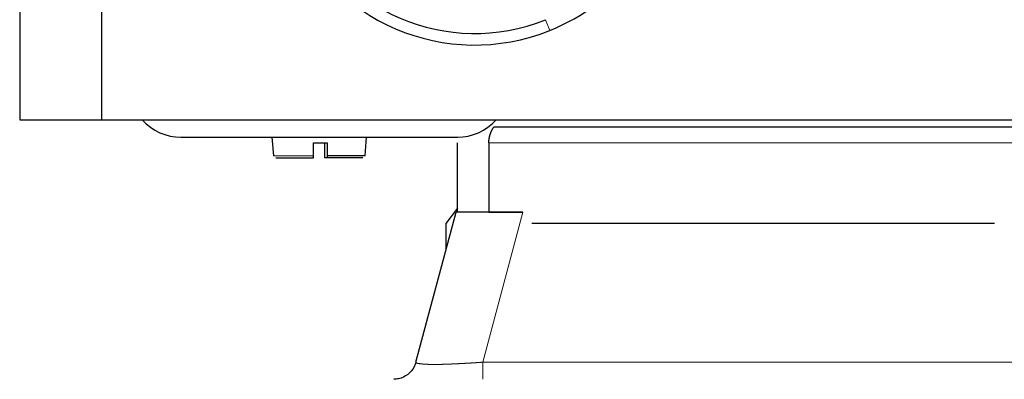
# Model space of a CAD drawing. Header units: inches. Extents: x 0 to 20790, y -12 to 14700.
# Tile 83 of 256: x 6645 to 6730, y 6631 to 6662. Entities that reach past the tile are written whole.
import ezdxf

# ---------------------------------------------------------------- set-up
doc = ezdxf.new("R2010")
doc.units = ezdxf.units.IN
doc.layers.add('1', color=7, linetype='Continuous', true_color=0xffffff)

msp = doc.modelspace()

# ---------------------------------------------------------------- linework, layer by layer
at = {"layer": '1', "color": 2, "linetype": 'Continuous', "lineweight": 25}
for p, q in [((6644.558, 6701.155), (6644.558, 6653.155)), ((6644.558, 6653.155), (6651.658, 6653.155)), ((6651.658, 6653.155), (6767.458, 6653.155)), ((6685.748, 6652.569), (6734.558, 6652.569)), ((6658.558, 6651.655), (6682.558, 6651.655)), ((6666.441, 6651.655), (6666.582, 6650.038)), ((6670.059, 6650.038), (6670.061, 6651.155)), ((6671.058, 6650.038), (6671.056, 6651.155)), ((6671.261, 6651.155), (6671.258, 6650.038)), ((6674.536, 6650.038), (6674.677, 6651.655)), ((6666.581, 6650.038), (6666.582, 6650.038)), ((6671.258, 6650.038), (6671.253, 6649.855)), ((6674.536, 6650.038), (6671.258, 6650.038)), ((6678.955, 6632.137), (6682.444, 6645.155)), ((6682.558, 6645.489), (6681.558, 6644.155)), ((6685.289, 6645.155), (6682.558, 6645.155)), ((6685.289, 6645.155), (6688.239, 6645.155)), ((6681.558, 6644.155), (6681.558, 6641.851)), ((6729.195, 6644.155), (6689.023, 6644.155))]:
    msp.add_line(p, q, dxfattribs=at)
at = {"layer": '1', "color": 110, "linetype": 'Continuous', "lineweight": 13}
for p, q in [((6690.59, 6660.92), (6690.217, 6661.847)), ((6734.558, 6651.155), (6685.289, 6651.155)), ((6670.059, 6650.038), (6666.582, 6650.038)), ((6684.751, 6632.137), (6688.239, 6645.155)), ((6684.751, 6632.137), (6734.365, 6632.137))]:
    msp.add_line(p, q, dxfattribs=at)
at = {"layer": '1', "color": 2, "linetype": 'Continuous', "lineweight": 25}
for centre, radius, start, end in [((6684.058, 6677.155), 17.5, 291.91456, 111.91456), ((6684.058, 6677.155), 17.5, 111.91456, 291.91456), ((6684.058, 6677.155), 16.5, 111.91456, 291.91456), ((6658.558, 6656.155), 4.5, 221.81235, 269.99838), ((6682.558, 6656.155), 4.5, 270.00162, 318.18765)]:
    msp.add_arc(centre, radius, start, end, dxfattribs=at)
for points, degree in [([(6651.658, 6701.155), (6651.658, 6653.155)], 1), ([(6670.061, 6651.155), (6670.26, 6651.155), (6670.461, 6651.155), (6670.661, 6651.155)], 3), ([(6670.661, 6651.155), (6670.862, 6651.155), (6671.063, 6651.155), (6671.261, 6651.155)], 3), ([(6682.558, 6645.155), (6682.558, 6651.155)], 1), ([(6685.289, 6651.155), (6685.289, 6645.155)], 1), ([(6671.253, 6649.855), (6671.063, 6649.855)], 1), ([(6674.335, 6649.855), (6674.358, 6649.855), (6673.758, 6649.855), (6672.109, 6649.855), (6671.253, 6649.855)], 3)]:
    msp.add_open_spline(points, degree=degree, dxfattribs=at)
for points, knots in [([(6685.289, 6651.155), (6685.289, 6651.162), (6685.289, 6651.176), (6685.29, 6651.197), (6685.29, 6651.218), (6685.291, 6651.239), (6685.291, 6651.26), (6685.292, 6651.281), (6685.294, 6651.302), (6685.295, 6651.322), (6685.296, 6651.343), (6685.298, 6651.364), (6685.3, 6651.384), (6685.302, 6651.405), (6685.304, 6651.426), (6685.306, 6651.446), (6685.309, 6651.467), (6685.312, 6651.487), (6685.315, 6651.507), (6685.318, 6651.528), (6685.321, 6651.548), (6685.324, 6651.569), (6685.328, 6651.589), (6685.332, 6651.609), (6685.335, 6651.629), (6685.34, 6651.649), (6685.344, 6651.669), (6685.348, 6651.689), (6685.353, 6651.709), (6685.358, 6651.729), (6685.363, 6651.749), (6685.368, 6651.769), (6685.373, 6651.789), (6685.379, 6651.809), (6685.384, 6651.829), (6685.39, 6651.849), (6685.396, 6651.868), (6685.402, 6651.888), (6685.408, 6651.907), (6685.415, 6651.927), (6685.422, 6651.947), (6685.431, 6651.973), (6685.443, 6652.006), (6685.458, 6652.045), (6685.473, 6652.084), (6685.49, 6652.122), (6685.506, 6652.16), (6685.523, 6652.197), (6685.541, 6652.234), (6685.56, 6652.27), (6685.578, 6652.305), (6685.598, 6652.34), (6685.618, 6652.375), (6685.638, 6652.408), (6685.659, 6652.442), (6685.68, 6652.475), (6685.702, 6652.507), (6685.725, 6652.538), (6685.74, 6652.559), (6685.748, 6652.569)], [0, 0, 0, 0, 0.01273, 0.025438, 0.038127, 0.050799, 0.063455, 0.076099, 0.088733, 0.101359, 0.113979, 0.126595, 0.13921, 0.151826, 0.164445, 0.177069, 0.189702, 0.202344, 0.214999, 0.227668, 0.240354, 0.253059, 0.265785, 0.278535, 0.291311, 0.304114, 0.316947, 0.329812, 0.342712, 0.355648, 0.368623, 0.381638, 0.394696, 0.407799, 0.420948, 0.434146, 0.447395, 0.460697, 0.474053, 0.487465, 0.500936, 0.514467, 0.542391, 0.570321, 0.598272, 0.626259, 0.654297, 0.682401, 0.710585, 0.738865, 0.767255, 0.79577, 0.824422, 0.853227, 0.882197, 0.911347, 0.940688, 0.970235, 1, 1, 1, 1]), ([(6666.781, 6649.855), (6666.78, 6649.855), (6666.785, 6649.855), (6667.494, 6649.855), (6669.191, 6649.855), (6670.054, 6649.855)], [0, 0, 0, 0, 0.026942, 0.513471, 1, 1, 1, 1]), ([(6670.054, 6649.855), (6670.054, 6649.857), (6670.054, 6649.858), (6670.054, 6649.859), (6670.055, 6649.86), (6670.055, 6649.862), (6670.055, 6649.864), (6670.055, 6649.865), (6670.055, 6649.867), (6670.055, 6649.869), (6670.055, 6649.871), (6670.055, 6649.873), (6670.056, 6649.876), (6670.056, 6649.878), (6670.056, 6649.88), (6670.056, 6649.882), (6670.056, 6649.884), (6670.056, 6649.886), (6670.056, 6649.888), (6670.056, 6649.891), (6670.056, 6649.892), (6670.057, 6649.894), (6670.057, 6649.896), (6670.057, 6649.898), (6670.057, 6649.9), (6670.057, 6649.901), (6670.057, 6649.903), (6670.057, 6649.904), (6670.057, 6649.905), (6670.057, 6649.906), (6670.057, 6649.91), (6670.057, 6649.918), (6670.058, 6649.929), (6670.058, 6649.942), (6670.058, 6649.955), (6670.058, 6649.968), (6670.058, 6649.982), (6670.058, 6649.996), (6670.059, 6650.01), (6670.059, 6650.024), (6670.059, 6650.033), (6670.059, 6650.038)], [0, 0, 0, 0, 0.114711, 0.136466, 0.157763, 0.178577, 0.198885, 0.218667, 0.237903, 0.256575, 0.274666, 0.292161, 0.309046, 0.325309, 0.34094, 0.355927, 0.370263, 0.38394, 0.396951, 0.409291, 0.420956, 0.43194, 0.442242, 0.451857, 0.460785, 0.469022, 0.476569, 0.483424, 0.489586, 0.495055, 0.499831, 0.551519, 0.603206, 0.654746, 0.705993, 0.756807, 0.807051, 0.856601, 0.905342, 0.953172, 1, 1, 1, 1]), ([(6671.063, 6649.855), (6671.063, 6649.857), (6671.062, 6649.858), (6671.062, 6649.859), (6671.062, 6649.86), (6671.062, 6649.862), (6671.062, 6649.864), (6671.062, 6649.865), (6671.062, 6649.867), (6671.062, 6649.869), (6671.061, 6649.871), (6671.061, 6649.873), (6671.061, 6649.876), (6671.061, 6649.878), (6671.061, 6649.88), (6671.061, 6649.882), (6671.061, 6649.884), (6671.061, 6649.886), (6671.061, 6649.888), (6671.06, 6649.891), (6671.06, 6649.892), (6671.06, 6649.894), (6671.06, 6649.896), (6671.06, 6649.898), (6671.06, 6649.9), (6671.06, 6649.901), (6671.06, 6649.903), (6671.06, 6649.904), (6671.06, 6649.905), (6671.06, 6649.906), (6671.059, 6649.91), (6671.059, 6649.918), (6671.059, 6649.929), (6671.059, 6649.942), (6671.059, 6649.955), (6671.059, 6649.968), (6671.058, 6649.982), (6671.058, 6649.996), (6671.058, 6650.01), (6671.058, 6650.024), (6671.058, 6650.033), (6671.058, 6650.038)], [0, 0, 0, 0, 0.114711, 0.136466, 0.157763, 0.178577, 0.198885, 0.218667, 0.237903, 0.256575, 0.274666, 0.292161, 0.309046, 0.325309, 0.34094, 0.355927, 0.370263, 0.38394, 0.396951, 0.409291, 0.420956, 0.43194, 0.442242, 0.451857, 0.460785, 0.469022, 0.476569, 0.483424, 0.489586, 0.495055, 0.499831, 0.551519, 0.603206, 0.654746, 0.705993, 0.756807, 0.807051, 0.856601, 0.905342, 0.953172, 1, 1, 1, 1]), ([(6688.239, 6645.155), (6688.226, 6645.155), (6688.2, 6645.155), (6688.162, 6645.155), (6688.123, 6645.155), (6688.084, 6645.155), (6688.045, 6645.155), (6688.007, 6645.155), (6687.968, 6645.155), (6687.93, 6645.155), (6687.891, 6645.155), (6687.853, 6645.156), (6687.814, 6645.156), (6687.776, 6645.156), (6687.738, 6645.156), (6687.699, 6645.156), (6687.661, 6645.156), (6687.623, 6645.156), (6687.585, 6645.156), (6687.547, 6645.156), (6687.509, 6645.156), (6687.471, 6645.156), (6687.433, 6645.157), (6687.395, 6645.157), (6687.357, 6645.157), (6687.32, 6645.157), (6687.282, 6645.157), (6687.245, 6645.157), (6687.207, 6645.157), (6687.17, 6645.157), (6687.133, 6645.157), (6687.095, 6645.158), (6687.058, 6645.158), (6687.021, 6645.158), (6686.984, 6645.158), (6686.948, 6645.158), (6686.911, 6645.158), (6686.874, 6645.158), (6686.838, 6645.158), (6686.801, 6645.158), (6686.765, 6645.158), (6686.728, 6645.158), (6686.692, 6645.158), (6686.656, 6645.158), (6686.62, 6645.159), (6686.584, 6645.159), (6686.549, 6645.159), (6686.513, 6645.159), (6686.478, 6645.159), (6686.442, 6645.159), (6686.407, 6645.159), (6686.372, 6645.159), (6686.337, 6645.159), (6686.302, 6645.159), (6686.267, 6645.159), (6686.232, 6645.159), (6686.198, 6645.159), (6686.163, 6645.159), (6686.129, 6645.159), (6686.095, 6645.159), (6686.061, 6645.159), (6686.027, 6645.159), (6685.993, 6645.159), (6685.96, 6645.159), (6685.926, 6645.159), (6685.893, 6645.159), (6685.86, 6645.159), (6685.827, 6645.158), (6685.794, 6645.158), (6685.761, 6645.158), (6685.728, 6645.158), (6685.696, 6645.158), (6685.664, 6645.158), (6685.631, 6645.158), (6685.599, 6645.158), (6685.567, 6645.158), (6685.536, 6645.158), (6685.504, 6645.158), (6685.473, 6645.157), (6685.441, 6645.157), (6685.41, 6645.157), (6685.379, 6645.157), (6685.349, 6645.157), (6685.318, 6645.157), (6685.288, 6645.157), (6685.257, 6645.157), (6685.227, 6645.156), (6685.197, 6645.156), (6685.167, 6645.156), (6685.138, 6645.156), (6685.108, 6645.156), (6685.079, 6645.156), (6685.05, 6645.155), (6685.021, 6645.155), (6684.992, 6645.155), (6684.963, 6645.155), (6684.935, 6645.155), (6684.907, 6645.155), (6684.878, 6645.155), (6684.85, 6645.154), (6684.823, 6645.154), (6684.795, 6645.154), (6684.768, 6645.154), (6684.74, 6645.154), (6684.713, 6645.154), (6684.686, 6645.153), (6684.66, 6645.153), (6684.633, 6645.153), (6684.607, 6645.153), (6684.581, 6645.153), (6684.555, 6645.153), (6684.529, 6645.153), (6684.503, 6645.152), (6684.478, 6645.152), (6684.452, 6645.152), (6684.427, 6645.152), (6684.402, 6645.152), (6684.377, 6645.152), (6684.353, 6645.152), (6684.328, 6645.152), (6684.304, 6645.152), (6684.28, 6645.152), (6684.256, 6645.152), (6684.233, 6645.151), (6684.209, 6645.151), (6684.186, 6645.151), (6684.163, 6645.151), (6684.14, 6645.151), (6684.117, 6645.151), (6684.094, 6645.151), (6684.072, 6645.151), (6684.049, 6645.151), (6684.027, 6645.151), (6684.005, 6645.151), (6683.983, 6645.152), (6683.961, 6645.152), (6683.939, 6645.152), (6683.917, 6645.152), (6683.895, 6645.152), (6683.873, 6645.152), (6683.851, 6645.152), (6683.83, 6645.152), (6683.809, 6645.152), (6683.787, 6645.152), (6683.766, 6645.152), (6683.745, 6645.153), (6683.724, 6645.153), (6683.703, 6645.153), (6683.682, 6645.153), (6683.662, 6645.153), (6683.641, 6645.153), (6683.621, 6645.153), (6683.6, 6645.154), (6683.58, 6645.154), (6683.56, 6645.154), (6683.54, 6645.154), (6683.521, 6645.154), (6683.501, 6645.154), (6683.481, 6645.155), (6683.462, 6645.155), (6683.443, 6645.155), (6683.424, 6645.155), (6683.405, 6645.155), (6683.386, 6645.155), (6683.367, 6645.155), (6683.348, 6645.156), (6683.33, 6645.156), (6683.312, 6645.156), (6683.293, 6645.156), (6683.275, 6645.156), (6683.258, 6645.156), (6683.24, 6645.157), (6683.222, 6645.157), (6683.205, 6645.157), (6683.188, 6645.157), (6683.171, 6645.157), (6683.154, 6645.157), (6683.137, 6645.157), (6683.12, 6645.157), (6683.104, 6645.158), (6683.088, 6645.158), (6683.072, 6645.158), (6683.056, 6645.158), (6683.04, 6645.158), (6683.024, 6645.158), (6683.009, 6645.158), (6682.994, 6645.158), (6682.979, 6645.158), (6682.964, 6645.158), (6682.949, 6645.158), (6682.935, 6645.159), (6682.92, 6645.159), (6682.906, 6645.159), (6682.892, 6645.159), (6682.878, 6645.159), (6682.865, 6645.159), (6682.851, 6645.159), (6682.838, 6645.159), (6682.825, 6645.159), (6682.812, 6645.159), (6682.8, 6645.159), (6682.787, 6645.159), (6682.775, 6645.159), (6682.763, 6645.159), (6682.751, 6645.159), (6682.74, 6645.159), (6682.728, 6645.159), (6682.717, 6645.159), (6682.706, 6645.159), (6682.695, 6645.159), (6682.685, 6645.159), (6682.674, 6645.159), (6682.664, 6645.159), (6682.654, 6645.158), (6682.645, 6645.158), (6682.635, 6645.158), (6682.626, 6645.158), (6682.617, 6645.158), (6682.608, 6645.158), (6682.599, 6645.158), (6682.591, 6645.158), (6682.583, 6645.158), (6682.575, 6645.158), (6682.567, 6645.158), (6682.56, 6645.158), (6682.552, 6645.158), (6682.545, 6645.157), (6682.538, 6645.157), (6682.532, 6645.157), (6682.525, 6645.157), (6682.519, 6645.157), (6682.513, 6645.157), (6682.508, 6645.157), (6682.502, 6645.157), (6682.497, 6645.157), (6682.492, 6645.156), (6682.487, 6645.156), (6682.483, 6645.156), (6682.479, 6645.156), (6682.475, 6645.156), (6682.471, 6645.156), (6682.467, 6645.156), (6682.464, 6645.156), (6682.461, 6645.156), (6682.458, 6645.156), (6682.456, 6645.156), (6682.453, 6645.155), (6682.451, 6645.155), (6682.449, 6645.155), (6682.448, 6645.155), (6682.447, 6645.155), (6682.445, 6645.155), (6682.445, 6645.155), (6682.444, 6645.155), (6682.444, 6645.155), (6682.444, 6645.155)], [0, 0, 0, 0, 0.004246, 0.00849, 0.012731, 0.01697, 0.021205, 0.025438, 0.029668, 0.033895, 0.038119, 0.04234, 0.046558, 0.050773, 0.054984, 0.059192, 0.063396, 0.067597, 0.071795, 0.075989, 0.080179, 0.084366, 0.088549, 0.092728, 0.096903, 0.101074, 0.105242, 0.109405, 0.113564, 0.117719, 0.121869, 0.126015, 0.130157, 0.134295, 0.138428, 0.142556, 0.14668, 0.150799, 0.154914, 0.159023, 0.163128, 0.167228, 0.171323, 0.175413, 0.179498, 0.183578, 0.187652, 0.191722, 0.195786, 0.199845, 0.203898, 0.207946, 0.211989, 0.216026, 0.220057, 0.224083, 0.228103, 0.232117, 0.236126, 0.240128, 0.244125, 0.248116, 0.252101, 0.25608, 0.260053, 0.264019, 0.26798, 0.271934, 0.275882, 0.279824, 0.283759, 0.287688, 0.291611, 0.295527, 0.299436, 0.30334, 0.307236, 0.311126, 0.315009, 0.318885, 0.322755, 0.326618, 0.330474, 0.334323, 0.338166, 0.342001, 0.34583, 0.349651, 0.353466, 0.357273, 0.361074, 0.364867, 0.368653, 0.372432, 0.376204, 0.379968, 0.383725, 0.387475, 0.391218, 0.394953, 0.398681, 0.402402, 0.406115, 0.409821, 0.413519, 0.41721, 0.420893, 0.424569, 0.428238, 0.431898, 0.435552, 0.439197, 0.442835, 0.446466, 0.450089, 0.453704, 0.457311, 0.460911, 0.464503, 0.468088, 0.471664, 0.475234, 0.478795, 0.482348, 0.485894, 0.489432, 0.492963, 0.496485, 0.5, 0.503515, 0.507038, 0.510568, 0.514106, 0.517652, 0.521206, 0.524767, 0.528336, 0.531913, 0.535497, 0.539089, 0.542689, 0.546297, 0.549912, 0.553535, 0.557165, 0.560803, 0.564449, 0.568102, 0.571763, 0.575431, 0.579107, 0.58279, 0.586481, 0.59018, 0.593885, 0.597599, 0.601319, 0.605047, 0.608783, 0.612525, 0.616275, 0.620032, 0.623797, 0.627569, 0.631348, 0.635134, 0.638927, 0.642727, 0.646535, 0.650349, 0.654171, 0.657999, 0.661835, 0.665677, 0.669526, 0.673382, 0.677245, 0.681115, 0.684991, 0.688875, 0.692764, 0.696661, 0.700564, 0.704474, 0.70839, 0.712312, 0.716241, 0.720177, 0.724118, 0.728066, 0.732021, 0.735981, 0.739948, 0.743921, 0.747899, 0.751884, 0.755875, 0.759872, 0.763875, 0.767883, 0.771897, 0.775918, 0.779943, 0.783975, 0.788012, 0.792054, 0.796102, 0.800156, 0.804214, 0.808279, 0.812348, 0.816423, 0.820502, 0.824587, 0.828677, 0.832772, 0.836872, 0.840977, 0.845087, 0.849201, 0.85332, 0.857444, 0.861573, 0.865706, 0.869843, 0.873985, 0.878131, 0.882282, 0.886437, 0.890596, 0.894759, 0.898926, 0.903097, 0.907272, 0.911451, 0.915634, 0.919821, 0.924011, 0.928205, 0.932403, 0.936604, 0.940808, 0.945016, 0.949228, 0.953442, 0.95766, 0.961881, 0.966105, 0.970332, 0.974562, 0.978795, 0.98303, 0.987269, 0.99151, 1, 1, 1, 1]), ([(6678.955, 6632.137), (6678.918, 6631.997), (6678.759, 6631.588), (6678.281, 6631.017), (6677.611, 6630.706), (6677.182, 6630.657), (6677.043, 6630.655)], [0, 0, 0, 0, 0.167937, 0.503811, 0.839685, 1, 1, 1, 1])]:
    msp.add_open_spline(points, degree=3, knots=knots, dxfattribs=at)
at = {"layer": '1', "color": 110, "linetype": 'Continuous', "lineweight": 13}
msp.add_open_spline([(6678.955, 6632.137), (6678.955, 6632.136), (6678.955, 6632.134), (6678.954, 6632.131), (6678.954, 6632.129), (6678.954, 6632.126), (6678.954, 6632.123), (6678.955, 6632.12), (6678.956, 6632.117), (6678.957, 6632.114), (6678.958, 6632.112), (6678.96, 6632.109), (6678.962, 6632.106), (6678.964, 6632.103), (6678.966, 6632.101), (6678.969, 6632.098), (6678.971, 6632.096), (6678.974, 6632.093), (6678.978, 6632.09), (6678.981, 6632.088), (6678.985, 6632.085), (6678.989, 6632.083), (6678.993, 6632.081), (6678.998, 6632.078), (6679.003, 6632.076), (6679.008, 6632.073), (6679.013, 6632.071), (6679.018, 6632.069), (6679.024, 6632.066), (6679.03, 6632.064), (6679.036, 6632.062), (6679.043, 6632.06), (6679.049, 6632.058), (6679.056, 6632.055), (6679.063, 6632.053), (6679.071, 6632.051), (6679.078, 6632.049), (6679.086, 6632.047), (6679.094, 6632.045), (6679.102, 6632.043), (6679.111, 6632.041), (6679.12, 6632.039), (6679.129, 6632.037), (6679.138, 6632.035), (6679.147, 6632.033), (6679.157, 6632.031), (6679.167, 6632.029), (6679.177, 6632.027), (6679.187, 6632.025), (6679.197, 6632.023), (6679.208, 6632.021), (6679.219, 6632.02), (6679.23, 6632.018), (6679.241, 6632.016), (6679.253, 6632.014), (6679.265, 6632.012), (6679.277, 6632.011), (6679.289, 6632.009), (6679.301, 6632.007), (6679.314, 6632.006), (6679.327, 6632.004), (6679.34, 6632.002), (6679.353, 6632.001), (6679.366, 6631.999), (6679.38, 6631.998), (6679.393, 6631.996), (6679.407, 6631.994), (6679.421, 6631.993), (6679.436, 6631.991), (6679.45, 6631.99), (6679.465, 6631.988), (6679.48, 6631.987), (6679.495, 6631.986), (6679.51, 6631.984), (6679.525, 6631.983), (6679.541, 6631.981), (6679.557, 6631.98), (6679.573, 6631.979), (6679.589, 6631.977), (6679.605, 6631.976), (6679.621, 6631.975), (6679.638, 6631.973), (6679.655, 6631.972), (6679.672, 6631.971), (6679.689, 6631.97), (6679.706, 6631.969), (6679.724, 6631.967), (6679.741, 6631.966), (6679.759, 6631.965), (6679.777, 6631.964), (6679.795, 6631.963), (6679.813, 6631.962), (6679.831, 6631.961), (6679.85, 6631.96), (6679.869, 6631.959), (6679.887, 6631.958), (6679.906, 6631.957), (6679.925, 6631.956), (6679.945, 6631.955), (6679.964, 6631.954), (6679.983, 6631.954), (6680.003, 6631.953), (6680.023, 6631.952), (6680.043, 6631.951), (6680.063, 6631.951), (6680.083, 6631.95), (6680.103, 6631.949), (6680.124, 6631.948), (6680.144, 6631.948), (6680.165, 6631.947), (6680.185, 6631.947), (6680.206, 6631.946), (6680.227, 6631.946), (6680.248, 6631.945), (6680.27, 6631.945), (6680.291, 6631.944), (6680.312, 6631.944), (6680.334, 6631.943), (6680.356, 6631.943), (6680.377, 6631.943), (6680.399, 6631.943), (6680.421, 6631.942), (6680.443, 6631.942), (6680.465, 6631.942), (6680.488, 6631.942), (6680.51, 6631.942), (6680.532, 6631.941), (6680.555, 6631.941), (6680.578, 6631.941), (6680.6, 6631.941), (6680.623, 6631.941), (6680.646, 6631.942), (6680.67, 6631.942), (6680.693, 6631.942), (6680.717, 6631.942), (6680.741, 6631.942), (6680.765, 6631.943), (6680.789, 6631.943), (6680.814, 6631.943), (6680.838, 6631.943), (6680.863, 6631.944), (6680.888, 6631.944), (6680.913, 6631.945), (6680.939, 6631.945), (6680.964, 6631.946), (6680.99, 6631.946), (6681.016, 6631.947), (6681.042, 6631.947), (6681.068, 6631.948), (6681.095, 6631.948), (6681.122, 6631.949), (6681.149, 6631.95), (6681.176, 6631.951), (6681.203, 6631.951), (6681.23, 6631.952), (6681.258, 6631.953), (6681.286, 6631.954), (6681.314, 6631.954), (6681.342, 6631.955), (6681.37, 6631.956), (6681.399, 6631.957), (6681.427, 6631.958), (6681.456, 6631.959), (6681.485, 6631.96), (6681.514, 6631.961), (6681.544, 6631.962), (6681.573, 6631.963), (6681.603, 6631.964), (6681.633, 6631.965), (6681.663, 6631.966), (6681.693, 6631.967), (6681.724, 6631.969), (6681.754, 6631.97), (6681.785, 6631.971), (6681.816, 6631.972), (6681.847, 6631.973), (6681.878, 6631.975), (6681.91, 6631.976), (6681.941, 6631.977), (6681.973, 6631.979), (6682.005, 6631.98), (6682.037, 6631.981), (6682.069, 6631.983), (6682.101, 6631.984), (6682.134, 6631.986), (6682.167, 6631.987), (6682.2, 6631.988), (6682.233, 6631.99), (6682.266, 6631.991), (6682.299, 6631.993), (6682.332, 6631.994), (6682.366, 6631.996), (6682.4, 6631.998), (6682.434, 6631.999), (6682.468, 6632.001), (6682.502, 6632.002), (6682.536, 6632.004), (6682.571, 6632.006), (6682.605, 6632.007), (6682.64, 6632.009), (6682.675, 6632.011), (6682.71, 6632.012), (6682.745, 6632.014), (6682.78, 6632.016), (6682.816, 6632.018), (6682.851, 6632.02), (6682.887, 6632.021), (6682.923, 6632.023), (6682.958, 6632.025), (6682.995, 6632.027), (6683.031, 6632.029), (6683.067, 6632.031), (6683.103, 6632.033), (6683.14, 6632.035), (6683.176, 6632.037), (6683.213, 6632.039), (6683.25, 6632.041), (6683.287, 6632.043), (6683.324, 6632.045), (6683.361, 6632.047), (6683.398, 6632.049), (6683.436, 6632.051), (6683.473, 6632.053), (6683.511, 6632.055), (6683.548, 6632.058), (6683.586, 6632.06), (6683.624, 6632.062), (6683.662, 6632.064), (6683.7, 6632.066), (6683.738, 6632.069), (6683.776, 6632.071), (6683.814, 6632.073), (6683.852, 6632.076), (6683.891, 6632.078), (6683.929, 6632.081), (6683.968, 6632.083), (6684.006, 6632.085), (6684.045, 6632.088), (6684.084, 6632.09), (6684.123, 6632.093), (6684.162, 6632.096), (6684.201, 6632.098), (6684.24, 6632.101), (6684.279, 6632.103), (6684.318, 6632.106), (6684.357, 6632.109), (6684.396, 6632.112), (6684.435, 6632.114), (6684.475, 6632.117), (6684.514, 6632.12), (6684.553, 6632.123), (6684.593, 6632.126), (6684.632, 6632.129), (6684.672, 6632.131), (6684.711, 6632.134), (6684.738, 6632.136), (6684.751, 6632.137)], degree=3, knots=[0, 0, 0, 0, 0.004309, 0.008615, 0.012916, 0.017213, 0.021505, 0.025794, 0.030078, 0.034358, 0.038633, 0.042904, 0.04717, 0.051432, 0.055689, 0.059942, 0.06419, 0.068433, 0.072671, 0.076904, 0.081132, 0.085356, 0.089574, 0.093787, 0.097995, 0.102198, 0.106396, 0.110589, 0.114776, 0.118958, 0.123134, 0.127305, 0.13147, 0.13563, 0.139784, 0.143933, 0.148076, 0.152213, 0.156344, 0.160469, 0.164589, 0.168703, 0.17281, 0.176912, 0.181007, 0.185097, 0.18918, 0.193257, 0.197328, 0.201393, 0.205451, 0.209503, 0.213548, 0.217587, 0.22162, 0.225646, 0.229665, 0.233678, 0.237684, 0.241684, 0.245677, 0.249663, 0.253642, 0.257615, 0.26158, 0.265539, 0.269491, 0.273436, 0.277373, 0.281304, 0.285228, 0.289145, 0.293054, 0.296957, 0.300852, 0.30474, 0.308621, 0.312494, 0.316361, 0.32022, 0.324071, 0.327915, 0.331752, 0.335582, 0.339404, 0.343219, 0.347026, 0.350825, 0.354617, 0.358402, 0.362179, 0.365948, 0.36971, 0.373465, 0.377211, 0.38095, 0.384682, 0.388405, 0.392121, 0.39583, 0.39953, 0.403223, 0.406909, 0.410586, 0.414256, 0.417918, 0.421572, 0.425219, 0.428857, 0.432488, 0.436112, 0.439727, 0.443335, 0.446934, 0.450527, 0.454111, 0.457687, 0.461256, 0.464817, 0.46837, 0.471916, 0.475453, 0.478983, 0.482506, 0.48602, 0.489527, 0.493026, 0.496517, 0.5, 0.503484, 0.506975, 0.510474, 0.513981, 0.517495, 0.521017, 0.524547, 0.528085, 0.53163, 0.535183, 0.538744, 0.542313, 0.54589, 0.549474, 0.553066, 0.556666, 0.560274, 0.563889, 0.567512, 0.571143, 0.574782, 0.578429, 0.582083, 0.585745, 0.589415, 0.593092, 0.596777, 0.60047, 0.604171, 0.607879, 0.611595, 0.615319, 0.61905, 0.622789, 0.626536, 0.63029, 0.634052, 0.637822, 0.641599, 0.645383, 0.649175, 0.652975, 0.656782, 0.660597, 0.664419, 0.668248, 0.672085, 0.675929, 0.679781, 0.68364, 0.687506, 0.69138, 0.695261, 0.699149, 0.703044, 0.706946, 0.710856, 0.714773, 0.718696, 0.722627, 0.726565, 0.73051, 0.734462, 0.73842, 0.742386, 0.746358, 0.750338, 0.754324, 0.758317, 0.762316, 0.766322, 0.770335, 0.774355, 0.778381, 0.782413, 0.786452, 0.790498, 0.79455, 0.798608, 0.802672, 0.806743, 0.81082, 0.814904, 0.818993, 0.823089, 0.82719, 0.831298, 0.835411, 0.839531, 0.843656, 0.847788, 0.851925, 0.856068, 0.860216, 0.86437, 0.86853, 0.872696, 0.876866, 0.881043, 0.885225, 0.889412, 0.893604, 0.897802, 0.902005, 0.906213, 0.910426, 0.914645, 0.918868, 0.923096, 0.927329, 0.931568, 0.935811, 0.940058, 0.944311, 0.948568, 0.95283, 0.957096, 0.961367, 0.965642, 0.969922, 0.974206, 0.978495, 0.982787, 0.987084, 0.991385, 0.995691, 1, 1, 1, 1], dxfattribs=at)
msp.add_rational_spline([(6684.751, 6632.137), (6684.751, 6631.482), (6684.751, 6631.068), (6684.751, 6630.655), (6684.751, 6630.655)], [0.857220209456, 0.876726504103, 1, 0.876756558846, 0.857229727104], degree=2, knots=[0, 0, 0, 0.500061, 0.500061, 1, 1, 1], dxfattribs=at)

doc.saveas('drawing.dxf')
